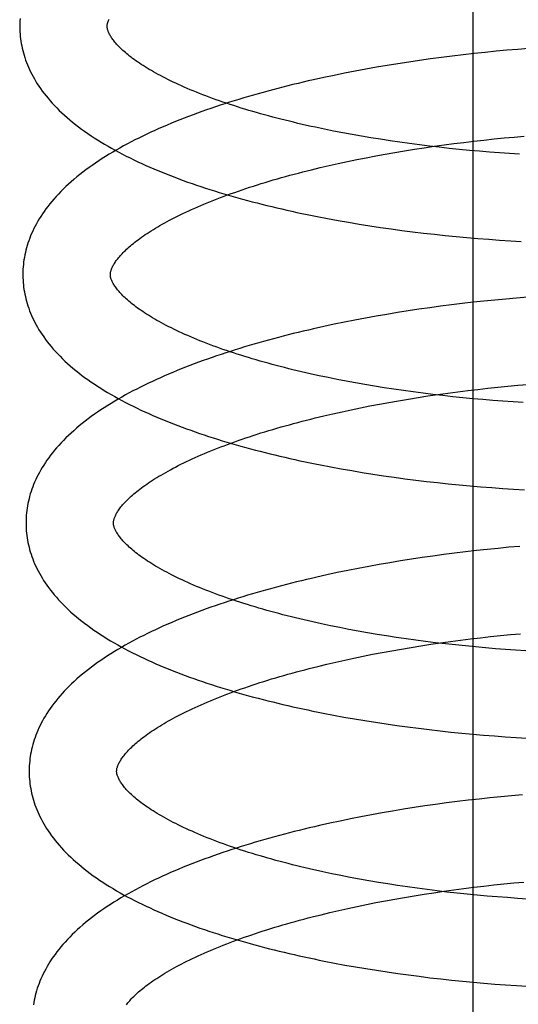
# Model space of a CAD drawing. Header units: inches. Extents: x 0 to 184, y 0 to 119.
# Tile 76 of 115: x 104.615 to 104.729, y 43.855 to 44.08. Entities that reach past the tile are written whole.
import ezdxf

# ---------------------------------------------------------------- set-up
doc = ezdxf.new("R2010")
doc.units = ezdxf.units.IN
doc.header["$LTSCALE"] = 10.121375
doc.header["$MEASUREMENT"] = 0
doc.linetypes.add('HIDDEN', pattern=[0.2, 0.1, -0.1])
doc.layers.add('DEFAULT_2', color=8, linetype='HIDDEN')

msp = doc.modelspace()

# ---------------------------------------------------------------- linework, layer by layer
at = {"layer": 'DEFAULT_2', "color": 8, "linetype": 'HIDDEN'}
for p, q in [((104.71878, 43.54861), (104.71878, 44.11111)), ((104.72153, 44.07239), (104.71903, 44.07212)), ((104.72403, 44.07263), (104.72153, 44.07239)), ((104.72652, 44.07286), (104.72403, 44.07263)), ((104.729, 44.07307), (104.72652, 44.07286)), ((104.73148, 44.07326), (104.729, 44.07307)), ((104.70409, 44.07018), (104.70161, 44.0698)), ((104.70657, 44.07055), (104.70409, 44.07018)), ((104.70905, 44.0709), (104.70657, 44.07055)), ((104.71154, 44.07123), (104.70905, 44.0709)), ((104.71404, 44.07155), (104.71154, 44.07123)), ((104.71654, 44.07184), (104.71404, 44.07155)), ((104.71903, 44.07212), (104.71654, 44.07184)), ((104.69183, 44.06809), (104.68942, 44.06762)), ((104.69426, 44.06854), (104.69183, 44.06809)), ((104.6967, 44.06898), (104.69426, 44.06854)), ((104.69915, 44.0694), (104.6967, 44.06898)), ((104.70161, 44.0698), (104.69915, 44.0694)), ((104.68464, 44.06663), (104.68227, 44.06611)), ((104.68702, 44.06713), (104.68464, 44.06663)), ((104.68942, 44.06762), (104.68702, 44.06713)), ((104.68688, 44.0544), (104.6848, 44.05482)), ((104.68898, 44.05399), (104.68688, 44.0544)), ((104.69111, 44.0536), (104.68898, 44.05399)), ((104.69325, 44.05322), (104.69111, 44.0536)), ((104.69542, 44.05285), (104.69325, 44.05322)), ((104.69761, 44.0525), (104.69542, 44.05285)), ((104.69982, 44.05216), (104.69761, 44.0525)), ((104.70204, 44.05184), (104.69982, 44.05216)), ((104.7167, 44.05181), (104.71899, 44.05208)), ((104.71899, 44.05208), (104.72128, 44.05234)), ((104.72128, 44.05234), (104.72357, 44.05258)), ((104.72357, 44.05258), (104.72586, 44.05281)), ((104.72586, 44.05281), (104.72815, 44.05302)), ((104.72815, 44.05302), (104.73043, 44.05321)), ((104.70091, 44.0495), (104.70313, 44.04988)), ((104.70428, 44.05153), (104.70204, 44.05184)), ((104.70313, 44.04988), (104.70537, 44.05023)), ((104.70653, 44.05123), (104.70428, 44.05153)), ((104.70537, 44.05023), (104.70762, 44.05058)), ((104.7088, 44.05095), (104.70653, 44.05123)), ((104.70762, 44.05058), (104.70988, 44.05091)), ((104.71107, 44.05069), (104.7088, 44.05095)), ((104.70988, 44.05091), (104.71214, 44.05123)), ((104.71335, 44.05044), (104.71107, 44.05069)), ((104.71214, 44.05123), (104.71442, 44.05153)), ((104.71564, 44.0502), (104.71335, 44.05044)), ((104.71442, 44.05153), (104.7167, 44.05181)), ((104.71793, 44.04998), (104.71564, 44.0502)), ((104.72022, 44.04978), (104.71793, 44.04998)), ((104.72252, 44.04959), (104.72022, 44.04978)), ((104.68797, 44.04698), (104.69007, 44.04743)), ((104.69007, 44.04743), (104.6922, 44.04787)), ((104.6922, 44.04787), (104.69435, 44.0483)), ((104.69435, 44.0483), (104.69652, 44.04871)), ((104.69652, 44.04871), (104.69871, 44.04911)), ((104.69871, 44.04911), (104.70091, 44.0495)), ((104.72482, 44.04941), (104.72252, 44.04959)), ((104.72711, 44.04926), (104.72482, 44.04941)), ((104.7294, 44.04911), (104.72711, 44.04926)), ((104.68182, 44.04554), (104.68385, 44.04603)), ((104.68385, 44.04603), (104.6859, 44.04651)), ((104.6859, 44.04651), (104.68797, 44.04698)), ((104.68554, 44.03438), (104.68792, 44.03394)), ((104.68792, 44.03394), (104.69032, 44.03352)), ((104.69032, 44.03352), (104.69273, 44.03312)), ((104.69273, 44.03312), (104.69516, 44.03273)), ((104.69516, 44.03273), (104.6976, 44.03236)), ((104.6976, 44.03236), (104.70005, 44.03201)), ((104.70005, 44.03201), (104.7025, 44.03168)), ((104.7025, 44.03168), (104.70497, 44.03136)), ((104.70497, 44.03136), (104.70745, 44.03106)), ((104.70745, 44.03106), (104.70993, 44.03078)), ((104.70993, 44.03078), (104.71241, 44.03052)), ((104.71241, 44.03052), (104.7149, 44.03027)), ((104.7149, 44.03027), (104.71739, 44.03004)), ((104.71739, 44.03004), (104.71988, 44.02983)), ((104.71988, 44.02983), (104.72236, 44.02963)), ((104.72236, 44.02963), (104.72485, 44.02945)), ((104.72485, 44.02945), (104.72733, 44.02929)), ((104.72733, 44.02929), (104.72981, 44.02915)), ((104.72624, 44.01598), (104.72377, 44.01574)), ((104.72872, 44.0162), (104.72624, 44.01598)), ((104.73119, 44.01639), (104.72872, 44.0162)), ((104.70888, 44.01398), (104.70641, 44.01363)), ((104.71136, 44.01432), (104.70888, 44.01398)), ((104.71384, 44.01464), (104.71136, 44.01432)), ((104.71632, 44.01494), (104.71384, 44.01464)), ((104.7188, 44.01523), (104.71632, 44.01494)), ((104.72128, 44.01549), (104.7188, 44.01523)), ((104.72377, 44.01574), (104.72128, 44.01549)), ((104.69419, 44.01161), (104.69178, 44.01115)), ((104.69662, 44.01205), (104.69419, 44.01161)), ((104.69905, 44.01247), (104.69662, 44.01205)), ((104.7015, 44.01287), (104.69905, 44.01247)), ((104.70395, 44.01326), (104.7015, 44.01287)), ((104.70641, 44.01363), (104.70395, 44.01326)), ((104.68465, 44.00968), (104.68231, 44.00916)), ((104.68701, 44.01019), (104.68465, 44.00968)), ((104.68939, 44.01068), (104.68701, 44.01019)), ((104.69178, 44.01115), (104.68939, 44.01068)), ((104.68769, 43.99759), (104.68562, 43.99801)), ((104.6898, 43.99718), (104.68769, 43.99759)), ((104.69192, 43.99679), (104.6898, 43.99718)), ((104.69407, 43.99641), (104.69192, 43.99679)), ((104.69624, 43.99605), (104.69407, 43.99641)), ((104.69843, 43.99569), (104.69624, 43.99605)), ((104.70064, 43.99536), (104.69843, 43.99569)), ((104.72214, 43.99556), (104.72443, 43.9958)), ((104.72443, 43.9958), (104.72672, 43.99603)), ((104.72672, 43.99603), (104.729, 43.99624)), ((104.729, 43.99624), (104.73129, 43.99643)), ((104.70286, 43.99503), (104.70064, 43.99536)), ((104.7051, 43.99473), (104.70286, 43.99503)), ((104.70399, 43.99311), (104.70622, 43.99346)), ((104.70735, 43.99443), (104.7051, 43.99473)), ((104.70622, 43.99346), (104.70847, 43.99381)), ((104.70961, 43.99415), (104.70735, 43.99443)), ((104.70847, 43.99381), (104.71073, 43.99414)), ((104.71188, 43.99389), (104.70961, 43.99415)), ((104.71073, 43.99414), (104.713, 43.99445)), ((104.71416, 43.99364), (104.71188, 43.99389)), ((104.713, 43.99445), (104.71528, 43.99475)), ((104.71645, 43.9934), (104.71416, 43.99364)), ((104.71528, 43.99475), (104.71756, 43.99504)), ((104.71874, 43.99318), (104.71645, 43.9934)), ((104.71756, 43.99504), (104.71985, 43.99531)), ((104.71985, 43.99531), (104.72214, 43.99556)), ((104.69305, 43.99111), (104.6952, 43.99153)), ((104.6952, 43.99153), (104.69737, 43.99195)), ((104.69737, 43.99195), (104.69956, 43.99235)), ((104.69956, 43.99235), (104.70177, 43.99273)), ((104.70177, 43.99273), (104.70399, 43.99311)), ((104.72103, 43.99298), (104.71874, 43.99318)), ((104.72333, 43.99279), (104.72103, 43.99298)), ((104.72562, 43.99262), (104.72333, 43.99279)), ((104.72792, 43.99246), (104.72562, 43.99262)), ((104.73021, 43.99231), (104.72792, 43.99246)), ((104.68267, 43.98878), (104.68469, 43.98927)), ((104.68469, 43.98927), (104.68674, 43.98975)), ((104.68674, 43.98975), (104.68882, 43.99021)), ((104.68882, 43.99021), (104.69092, 43.99067)), ((104.69092, 43.99067), (104.69305, 43.99111)), ((104.68625, 43.97759), (104.68863, 43.97715)), ((104.68863, 43.97715), (104.69103, 43.97673)), ((104.69103, 43.97673), (104.69344, 43.97633)), ((104.69344, 43.97633), (104.69586, 43.97594)), ((104.69586, 43.97594), (104.6983, 43.97557)), ((104.6983, 43.97557), (104.70075, 43.97522)), ((104.70075, 43.97522), (104.70321, 43.97489)), ((104.70321, 43.97489), (104.70568, 43.97457)), ((104.70568, 43.97457), (104.70815, 43.97427)), ((104.70815, 43.97427), (104.71063, 43.97399)), ((104.71063, 43.97399), (104.71312, 43.97373)), ((104.71312, 43.97373), (104.71561, 43.97348)), ((104.71561, 43.97348), (104.7181, 43.97325)), ((104.7181, 43.97325), (104.72058, 43.97304)), ((104.72058, 43.97304), (104.72307, 43.97284)), ((104.72307, 43.97284), (104.72556, 43.97266)), ((104.72556, 43.97266), (104.72804, 43.9725)), ((104.72804, 43.9725), (104.73052, 43.97235)), ((104.71209, 43.95753), (104.70961, 43.9572)), ((104.71457, 43.95785), (104.71209, 43.95753)), ((104.71705, 43.95815), (104.71457, 43.95785)), ((104.71953, 43.95844), (104.71705, 43.95815)), ((104.72202, 43.9587), (104.71953, 43.95844)), ((104.7245, 43.95895), (104.72202, 43.9587)), ((104.72697, 43.95919), (104.7245, 43.95895)), ((104.72945, 43.95941), (104.72697, 43.95919)), ((104.69735, 43.95526), (104.69493, 43.95482)), ((104.69978, 43.95568), (104.69735, 43.95526)), ((104.70223, 43.95608), (104.69978, 43.95568)), ((104.70468, 43.95647), (104.70223, 43.95608)), ((104.70714, 43.95684), (104.70468, 43.95647)), ((104.70961, 43.9572), (104.70714, 43.95684)), ((104.68538, 43.9529), (104.68304, 43.95237)), ((104.68774, 43.9534), (104.68538, 43.9529)), ((104.69012, 43.95389), (104.68774, 43.9534)), ((104.69252, 43.95437), (104.69012, 43.95389)), ((104.69493, 43.95482), (104.69252, 43.95437)), ((104.68829, 43.94082), (104.68622, 43.94124)), ((104.69039, 43.94042), (104.68829, 43.94082)), ((104.69252, 43.94002), (104.69039, 43.94042)), ((104.69467, 43.93964), (104.69252, 43.94002)), ((104.69684, 43.93928), (104.69467, 43.93964)), ((104.72736, 43.93923), (104.72965, 43.93944)), ((104.69903, 43.93892), (104.69684, 43.93928)), ((104.70123, 43.93858), (104.69903, 43.93892)), ((104.70346, 43.93826), (104.70123, 43.93858)), ((104.70569, 43.93795), (104.70346, 43.93826)), ((104.70794, 43.93766), (104.70569, 43.93795)), ((104.71021, 43.93738), (104.70794, 43.93766)), ((104.70911, 43.93701), (104.71137, 43.93734)), ((104.71248, 43.93711), (104.71021, 43.93738)), ((104.71137, 43.93734), (104.71364, 43.93765)), ((104.71476, 43.93686), (104.71248, 43.93711)), ((104.71364, 43.93765), (104.71592, 43.93795)), ((104.71592, 43.93795), (104.7182, 43.93824)), ((104.7182, 43.93824), (104.72049, 43.93851)), ((104.72049, 43.93851), (104.72278, 43.93876)), ((104.72278, 43.93876), (104.72507, 43.939)), ((104.72507, 43.939), (104.72736, 43.93923)), ((104.69583, 43.93473), (104.698, 43.93514)), ((104.698, 43.93514), (104.70019, 43.93554)), ((104.70019, 43.93554), (104.7024, 43.93593)), ((104.7024, 43.93593), (104.70462, 43.9363)), ((104.70462, 43.9363), (104.70686, 43.93666)), ((104.70686, 43.93666), (104.70911, 43.93701)), ((104.71704, 43.93663), (104.71476, 43.93686)), ((104.71933, 43.9364), (104.71704, 43.93663)), ((104.72163, 43.9362), (104.71933, 43.9364)), ((104.72392, 43.93601), (104.72163, 43.9362)), ((104.72622, 43.93583), (104.72392, 43.93601)), ((104.72852, 43.93568), (104.72622, 43.93583)), ((104.73081, 43.93553), (104.72852, 43.93568)), ((104.68532, 43.93246), (104.68738, 43.93294)), ((104.68738, 43.93294), (104.68945, 43.9334)), ((104.68945, 43.9334), (104.69156, 43.93386)), ((104.69156, 43.93386), (104.69368, 43.9343)), ((104.69368, 43.9343), (104.69583, 43.93473)), ((104.6833, 43.93197), (104.68532, 43.93246)), ((104.68688, 43.92082), (104.68926, 43.92038)), ((104.68926, 43.92038), (104.69165, 43.91996)), ((104.69165, 43.91996), (104.69406, 43.91955)), ((104.69406, 43.91955), (104.69649, 43.91917)), ((104.69649, 43.91917), (104.69892, 43.9188)), ((104.69892, 43.9188), (104.70137, 43.91845)), ((104.70137, 43.91845), (104.70383, 43.91811)), ((104.70383, 43.91811), (104.70629, 43.9178)), ((104.70629, 43.9178), (104.70876, 43.9175)), ((104.70876, 43.9175), (104.71124, 43.91721)), ((104.71124, 43.91721), (104.71372, 43.91695)), ((104.71372, 43.91695), (104.71621, 43.9167)), ((104.71621, 43.9167), (104.7187, 43.91647)), ((104.7187, 43.91647), (104.72118, 43.91626)), ((104.72118, 43.91626), (104.72367, 43.91606)), ((104.72367, 43.91606), (104.72615, 43.91588)), ((104.72615, 43.91588), (104.72863, 43.91572)), ((104.72863, 43.91572), (104.7311, 43.91557)), ((104.71766, 43.90135), (104.71518, 43.90104)), ((104.72014, 43.90163), (104.71766, 43.90135)), ((104.72262, 43.9019), (104.72014, 43.90163)), ((104.7251, 43.90215), (104.72262, 43.9019)), ((104.72757, 43.90239), (104.7251, 43.90215)), ((104.73005, 43.9026), (104.72757, 43.90239)), ((104.7004, 43.89887), (104.69797, 43.89845)), ((104.70285, 43.89928), (104.7004, 43.89887)), ((104.7053, 43.89966), (104.70285, 43.89928)), ((104.70776, 43.90004), (104.7053, 43.89966)), ((104.71023, 43.90039), (104.70776, 43.90004)), ((104.7127, 43.90073), (104.71023, 43.90039)), ((104.71518, 43.90104), (104.7127, 43.90073)), ((104.68838, 43.89659), (104.68602, 43.89609)), ((104.69075, 43.89708), (104.68838, 43.89659)), ((104.69314, 43.89756), (104.69075, 43.89708)), ((104.69555, 43.89801), (104.69314, 43.89756)), ((104.69797, 43.89845), (104.69555, 43.89801)), ((104.68602, 43.89609), (104.68368, 43.89556)), ((104.68857, 43.88412), (104.68649, 43.88455)), ((104.69067, 43.88371), (104.68857, 43.88412)), ((104.6928, 43.88331), (104.69067, 43.88371)), ((104.69496, 43.88293), (104.6928, 43.88331)), ((104.69713, 43.88256), (104.69496, 43.88293)), ((104.69933, 43.8822), (104.69713, 43.88256)), ((104.70154, 43.88186), (104.69933, 43.8822)), ((104.70377, 43.88153), (104.70154, 43.88186)), ((104.70601, 43.88121), (104.70377, 43.88153)), ((104.70827, 43.88092), (104.70601, 43.88121)), ((104.71054, 43.88063), (104.70827, 43.88092)), ((104.71209, 43.88054), (104.71436, 43.88086)), ((104.71436, 43.88086), (104.71664, 43.88116)), ((104.71664, 43.88116), (104.71892, 43.88145)), ((104.71892, 43.88145), (104.72121, 43.88172)), ((104.72121, 43.88172), (104.7235, 43.88197)), ((104.7235, 43.88197), (104.72579, 43.88221)), ((104.72579, 43.88221), (104.72808, 43.88244)), ((104.72808, 43.88244), (104.73037, 43.88265)), ((104.69873, 43.87835), (104.70092, 43.87875)), ((104.70092, 43.87875), (104.70312, 43.87914)), ((104.70312, 43.87914), (104.70535, 43.87951)), ((104.70535, 43.87951), (104.70758, 43.87987)), ((104.70758, 43.87987), (104.70983, 43.88021)), ((104.70983, 43.88021), (104.71209, 43.88054)), ((104.71282, 43.88036), (104.71054, 43.88063)), ((104.71511, 43.88011), (104.71282, 43.88036)), ((104.71741, 43.87987), (104.71511, 43.88011)), ((104.71971, 43.87965), (104.71741, 43.87987)), ((104.72201, 43.87944), (104.71971, 43.87965)), ((104.72432, 43.87924), (104.72201, 43.87944)), ((104.72663, 43.87907), (104.72432, 43.87924)), ((104.72893, 43.8789), (104.72663, 43.87907)), ((104.73123, 43.87876), (104.72893, 43.8789)), ((104.6881, 43.87615), (104.69018, 43.87661)), ((104.69018, 43.87661), (104.69228, 43.87707)), ((104.69228, 43.87707), (104.69441, 43.87751)), ((104.69441, 43.87751), (104.69656, 43.87793)), ((104.69656, 43.87793), (104.69873, 43.87835)), ((104.68402, 43.87518), (104.68605, 43.87567)), ((104.68605, 43.87567), (104.6881, 43.87615)), ((104.68713, 43.86411), (104.6895, 43.86367)), ((104.6895, 43.86367), (104.69188, 43.86325)), ((104.69188, 43.86325), (104.69428, 43.86284)), ((104.69428, 43.86284), (104.69669, 43.86246)), ((104.69669, 43.86246), (104.69911, 43.86209)), ((104.69911, 43.86209), (104.70155, 43.86173)), ((104.70155, 43.86173), (104.70399, 43.8614)), ((104.70399, 43.8614), (104.70645, 43.86108)), ((104.70645, 43.86108), (104.70891, 43.86077)), ((104.70891, 43.86077), (104.71138, 43.86049)), ((104.71138, 43.86049), (104.71385, 43.86022)), ((104.71385, 43.86022), (104.71633, 43.85997)), ((104.71633, 43.85997), (104.7188, 43.85973)), ((104.7188, 43.85973), (104.72128, 43.85952)), ((104.72128, 43.85952), (104.72376, 43.85932)), ((104.72376, 43.85932), (104.72623, 43.85913)), ((104.72623, 43.85913), (104.7287, 43.85897)), ((104.7287, 43.85897), (104.73117, 43.85882))]:
    msp.add_line(p, q, dxfattribs=at)
for points in [[(104.61521, 44.08012), (104.61517, 44.07958), (104.61515, 44.07905), (104.61514, 44.07851), (104.61514, 44.07807)], [(104.63514, 44.07832), (104.63514, 44.07843), (104.63515, 44.07854), (104.63516, 44.07866), (104.63517, 44.07879), (104.6352, 44.07891), (104.63522, 44.07904), (104.63526, 44.07918), (104.6353, 44.07933), (104.63535, 44.07948), (104.63541, 44.07964), (104.63548, 44.07981), (104.63556, 44.07998)], [(104.61514, 44.07807), (104.61515, 44.07761), (104.61518, 44.07708), (104.61521, 44.07654), (104.61526, 44.07601), (104.61532, 44.07547), (104.6154, 44.07494), (104.61549, 44.0744), (104.61559, 44.07387), (104.61571, 44.07333), (104.61583, 44.07279), (104.61598, 44.07226), (104.61613, 44.07172), (104.6163, 44.07118), (104.61649, 44.07064), (104.61668, 44.0701), (104.6169, 44.06956), (104.61713, 44.06902), (104.61737, 44.06848), (104.61763, 44.06794), (104.6179, 44.06739), (104.6182, 44.06684), (104.6185, 44.0663), (104.61883, 44.06575), (104.61917, 44.0652), (104.61954, 44.06465), (104.61992, 44.0641), (104.62031, 44.06354), (104.62073, 44.06299), (104.62117, 44.06244), (104.62162, 44.06188), (104.6221, 44.06133), (104.62259, 44.06078), (104.62311, 44.06022), (104.62364, 44.05967), (104.6242, 44.05912), (104.62477, 44.05858), (104.62536, 44.05803), (104.62597, 44.05749), (104.6266, 44.05695), (104.62724, 44.05642), (104.6279, 44.05589), (104.62858, 44.05537), (104.62927, 44.05485), (104.62998, 44.05434), (104.6307, 44.05383), (104.63144, 44.05333), (104.63219, 44.05284), (104.63295, 44.05235), (104.63373, 44.05187), (104.63452, 44.05139), (104.63533, 44.05092), (104.63614, 44.05046), (104.63696, 44.05), (104.6378, 44.04955), (104.63865, 44.0491), (104.63951, 44.04866), (104.64037, 44.04823), (104.64125, 44.0478), (104.64214, 44.04738), (104.64304, 44.04696), (104.64395, 44.04655), (104.64487, 44.04614), (104.64579, 44.04574), (104.64673, 44.04535), (104.64768, 44.04496), (104.64863, 44.04458), (104.64959, 44.0442), (104.65057, 44.04383), (104.65155, 44.04346), (104.65254, 44.0431), (104.65353, 44.04274), (104.65454, 44.04238), (104.65555, 44.04204), (104.65657, 44.04169), (104.6576, 44.04135), (104.65864, 44.04102), (104.65969, 44.04069), (104.66074, 44.04037), (104.6618, 44.04005), (104.66287, 44.03973), (104.66394, 44.03942), (104.66502, 44.03912), (104.66611, 44.03882), (104.6672, 44.03852), (104.66831, 44.03823), (104.66942, 44.03794), (104.67053, 44.03766), (104.67165, 44.03738), (104.67278, 44.0371), (104.67391, 44.03683), (104.67505, 44.03657), (104.67619, 44.03631), (104.67734, 44.03605), (104.6785, 44.0358), (104.67966, 44.03555), (104.68083, 44.03531), (104.682, 44.03507), (104.68317, 44.03483), (104.68554, 44.03438)], [(104.6848, 44.05482), (104.68275, 44.05525), (104.68174, 44.05547), (104.68073, 44.0557), (104.67973, 44.05592), (104.67874, 44.05615), (104.67776, 44.05639), (104.67678, 44.05662), (104.67582, 44.05686), (104.67486, 44.0571), (104.67391, 44.05735), (104.67297, 44.05759), (104.67203, 44.05784), (104.67111, 44.0581), (104.6702, 44.05835), (104.66929, 44.05861), (104.6684, 44.05887), (104.66751, 44.05913), (104.66664, 44.05939), (104.66577, 44.05966), (104.66492, 44.05993), (104.66408, 44.0602), (104.66324, 44.06047), (104.66242, 44.06074), (104.66161, 44.06102), (104.66081, 44.06129), (104.66002, 44.06157), (104.65924, 44.06185), (104.65847, 44.06214), (104.65772, 44.06242), (104.65698, 44.0627), (104.65625, 44.06299), (104.65553, 44.06328), (104.65482, 44.06356), (104.65413, 44.06385), (104.65344, 44.06414), (104.65277, 44.06443), (104.65212, 44.06472), (104.65147, 44.06501), (104.65084, 44.06531), (104.65022, 44.0656), (104.64962, 44.06589), (104.64902, 44.06618), (104.64844, 44.06647), (104.64787, 44.06677), (104.64732, 44.06706), (104.64678, 44.06735), (104.64625, 44.06764), (104.64574, 44.06793), (104.64524, 44.06821), (104.64475, 44.0685), (104.64428, 44.06879), (104.64382, 44.06907), (104.64337, 44.06935), (104.64293, 44.06963), (104.64251, 44.06991), (104.6421, 44.07019), (104.64171, 44.07047), (104.64133, 44.07074), (104.64096, 44.07101), (104.6406, 44.07128), (104.64026, 44.07155), (104.63993, 44.07181), (104.63961, 44.07207), (104.63931, 44.07233), (104.63901, 44.07258), (104.63874, 44.07284), (104.63847, 44.07308), (104.63821, 44.07333), (104.63797, 44.07357), (104.63773, 44.07381), (104.63751, 44.07404), (104.6373, 44.07427), (104.63711, 44.07449), (104.63692, 44.07471), (104.63674, 44.07493), (104.63658, 44.07514), (104.63642, 44.07534), (104.63628, 44.07555), (104.63614, 44.07574), (104.63602, 44.07594), (104.6359, 44.07613), (104.63579, 44.07632), (104.63569, 44.0765), (104.6356, 44.07668), (104.63552, 44.07685), (104.63544, 44.07701), (104.63538, 44.07717), (104.63533, 44.07732), (104.63528, 44.07747), (104.63524, 44.07761), (104.63521, 44.07774), (104.63518, 44.07786), (104.63517, 44.07798), (104.63515, 44.0781), (104.63514, 44.07822), (104.63514, 44.07832)], [(104.68227, 44.06611), (104.6811, 44.06584), (104.67993, 44.06557), (104.67877, 44.06529), (104.67761, 44.06501), (104.67646, 44.06473), (104.67531, 44.06444), (104.67417, 44.06414), (104.67303, 44.06385), (104.6719, 44.06354), (104.67078, 44.06324), (104.66966, 44.06293), (104.66855, 44.06261), (104.66745, 44.06229), (104.66635, 44.06197), (104.66526, 44.06164), (104.66417, 44.0613), (104.6631, 44.06097), (104.66203, 44.06063), (104.66097, 44.06028), (104.65991, 44.05993), (104.65887, 44.05957), (104.65783, 44.05921), (104.6568, 44.05885), (104.65578, 44.05848), (104.65476, 44.0581), (104.65376, 44.05773), (104.65276, 44.05734), (104.65177, 44.05695), (104.65079, 44.05656), (104.64982, 44.05616), (104.64886, 44.05576), (104.6479, 44.05535), (104.64696, 44.05494), (104.64602, 44.05452), (104.6451, 44.0541), (104.64418, 44.05367), (104.64327, 44.05323), (104.64238, 44.05279), (104.64149, 44.05235), (104.64061, 44.0519), (104.63975, 44.05144), (104.63889, 44.05098), (104.63805, 44.05051), (104.63722, 44.05004), (104.6364, 44.04956), (104.63559, 44.04907), (104.63479, 44.04858), (104.634, 44.04808), (104.63323, 44.04758), (104.63247, 44.04707), (104.63172, 44.04655), (104.63099, 44.04603), (104.63027, 44.0455), (104.62957, 44.04497), (104.62888, 44.04443), (104.62821, 44.04389), (104.62755, 44.04335), (104.62692, 44.04279), (104.6263, 44.04224), (104.62569, 44.04168), (104.62511, 44.04112), (104.62454, 44.04056), (104.624, 44.03999), (104.62347, 44.03942), (104.62296, 44.03885), (104.62248, 44.03828), (104.62201, 44.03771), (104.62156, 44.03715), (104.62113, 44.03658), (104.62072, 44.03601), (104.62033, 44.03544), (104.61996, 44.03488), (104.61961, 44.03432), (104.61928, 44.03375), (104.61896, 44.03319), (104.61866, 44.03263), (104.61838, 44.03208), (104.61812, 44.03152), (104.61787, 44.03097), (104.61764, 44.03042), (104.61742, 44.02987), (104.61722, 44.02932), (104.61703, 44.02877), (104.61686, 44.02822), (104.6167, 44.02768), (104.61656, 44.02713), (104.61643, 44.02659), (104.61631, 44.02605), (104.61621, 44.0255), (104.61612, 44.02496), (104.61604, 44.02442), (104.61598, 44.02388), (104.61593, 44.02334), (104.61589, 44.0228), (104.61587, 44.02226), (104.61586, 44.02172), (104.61586, 44.02128)], [(104.63586, 44.02153), (104.63586, 44.02163), (104.63587, 44.02175), (104.63588, 44.02187), (104.63589, 44.02199), (104.63591, 44.02211), (104.63594, 44.02224), (104.63598, 44.02238), (104.63602, 44.02253), (104.63607, 44.02268), (104.63613, 44.02284), (104.6362, 44.02301), (104.63628, 44.02318), (104.63636, 44.02336), (104.63646, 44.02355), (104.63656, 44.02373), (104.63667, 44.02393), (104.6368, 44.02413), (104.63693, 44.02433), (104.63707, 44.02453), (104.63722, 44.02475), (104.63738, 44.02496), (104.63755, 44.02518), (104.63773, 44.0254), (104.63792, 44.02563), (104.63812, 44.02587), (104.63834, 44.0261), (104.63856, 44.02635), (104.6388, 44.02659), (104.63905, 44.02684), (104.63931, 44.0271), (104.63958, 44.02736), (104.63987, 44.02762), (104.64017, 44.02788), (104.64048, 44.02815), (104.6408, 44.02842), (104.64113, 44.0287), (104.64148, 44.02897), (104.64184, 44.02926), (104.64222, 44.02954), (104.64261, 44.02983), (104.64301, 44.03011), (104.64342, 44.0304), (104.64385, 44.0307), (104.64429, 44.03099), (104.64474, 44.03129), (104.64521, 44.03158), (104.64569, 44.03188), (104.64618, 44.03218), (104.64668, 44.03248), (104.6472, 44.03279), (104.64773, 44.03309), (104.64828, 44.0334), (104.64884, 44.0337), (104.64941, 44.03401), (104.65, 44.03432), (104.6506, 44.03462), (104.65121, 44.03493), (104.65183, 44.03524), (104.65247, 44.03554), (104.65312, 44.03585), (104.65378, 44.03616), (104.65445, 44.03647), (104.65514, 44.03677), (104.65584, 44.03708), (104.65655, 44.03738), (104.65727, 44.03769), (104.658, 44.03799), (104.65875, 44.03829), (104.65951, 44.03859), (104.66028, 44.03889), (104.66106, 44.03919), (104.66185, 44.03949), (104.66266, 44.03979), (104.66347, 44.04008), (104.6643, 44.04037), (104.66513, 44.04066), (104.66598, 44.04095), (104.66684, 44.04124), (104.66771, 44.04153), (104.66858, 44.04181), (104.66947, 44.04209), (104.67037, 44.04237), (104.67127, 44.04265), (104.67219, 44.04293), (104.67311, 44.0432), (104.67405, 44.04347), (104.67499, 44.04374), (104.67594, 44.044), (104.6769, 44.04427), (104.67787, 44.04453), (104.67885, 44.04478), (104.67983, 44.04504), (104.68082, 44.04529), (104.68182, 44.04554)], [(104.61586, 44.02128), (104.61587, 44.02082), (104.6159, 44.02029), (104.61593, 44.01975), (104.61598, 44.01922), (104.61604, 44.01868), (104.61612, 44.01815), (104.61621, 44.01761), (104.61631, 44.01708), (104.61643, 44.01654), (104.61655, 44.016), (104.6167, 44.01547), (104.61685, 44.01493), (104.61702, 44.01439), (104.61721, 44.01385), (104.6174, 44.01331), (104.61762, 44.01277), (104.61785, 44.01223), (104.61809, 44.01169), (104.61835, 44.01114), (104.61862, 44.0106), (104.61892, 44.01005), (104.61923, 44.00951), (104.61955, 44.00896), (104.6199, 44.00841), (104.62026, 44.00786), (104.62064, 44.0073), (104.62104, 44.00675), (104.62145, 44.0062), (104.62189, 44.00564), (104.62235, 44.00509), (104.62282, 44.00454), (104.62332, 44.00398), (104.62383, 44.00343), (104.62436, 44.00288), (104.62492, 44.00233), (104.62549, 44.00179), (104.62608, 44.00124), (104.62669, 44.0007), (104.62731, 44.00017), (104.62796, 43.99963), (104.62862, 43.9991), (104.6293, 43.99858), (104.62999, 43.99806), (104.6307, 43.99755), (104.63142, 43.99705), (104.63215, 43.99655), (104.6329, 43.99605), (104.63367, 43.99556), (104.63444, 43.99508), (104.63523, 43.9946), (104.63604, 43.99413), (104.63685, 43.99367), (104.63767, 43.99321), (104.63851, 43.99276), (104.63936, 43.99232), (104.64021, 43.99188), (104.64108, 43.99144), (104.64196, 43.99101), (104.64285, 43.99059), (104.64375, 43.99017), (104.64466, 43.98976), (104.64557, 43.98936), (104.6465, 43.98896), (104.64744, 43.98856), (104.64838, 43.98818), (104.64934, 43.98779), (104.6503, 43.98741), (104.65127, 43.98704), (104.65225, 43.98667), (104.65324, 43.98631), (104.65424, 43.98595), (104.65525, 43.9856), (104.65626, 43.98525), (104.65728, 43.98491), (104.65831, 43.98457), (104.65935, 43.98423), (104.66039, 43.9839), (104.66145, 43.98358), (104.66251, 43.98326), (104.66357, 43.98295), (104.66465, 43.98263), (104.66573, 43.98233), (104.66682, 43.98203), (104.66791, 43.98173), (104.66901, 43.98144), (104.67012, 43.98115), (104.67124, 43.98087), (104.67236, 43.98059), (104.67349, 43.98031), (104.67462, 43.98004), (104.67576, 43.97978), (104.6769, 43.97952), (104.67805, 43.97926), (104.67921, 43.97901), (104.68037, 43.97876), (104.68153, 43.97852), (104.68271, 43.97828), (104.68388, 43.97805), (104.68625, 43.97759)], [(104.68562, 43.99801), (104.68357, 43.99844), (104.68255, 43.99866), (104.68155, 43.99889), (104.68055, 43.99911), (104.67956, 43.99934), (104.67857, 43.99957), (104.6776, 43.99981), (104.67663, 44.00005), (104.67567, 44.00029), (104.67472, 44.00053), (104.67378, 44.00078), (104.67285, 44.00103), (104.67192, 44.00128), (104.67101, 44.00153), (104.6701, 44.00179), (104.66921, 44.00205), (104.66832, 44.00231), (104.66745, 44.00257), (104.66658, 44.00284), (104.66573, 44.00311), (104.66488, 44.00338), (104.66405, 44.00365), (104.66323, 44.00392), (104.66241, 44.0042), (104.66161, 44.00447), (104.66082, 44.00475), (104.66004, 44.00503), (104.65927, 44.00531), (104.65852, 44.0056), (104.65778, 44.00588), (104.65704, 44.00617), (104.65633, 44.00645), (104.65562, 44.00674), (104.65492, 44.00703), (104.65424, 44.00732), (104.65357, 44.00761), (104.65291, 44.0079), (104.65227, 44.00819), (104.65163, 44.00848), (104.65101, 44.00877), (104.6504, 44.00906), (104.64981, 44.00936), (104.64923, 44.00965), (104.64866, 44.00994), (104.6481, 44.01023), (104.64756, 44.01052), (104.64703, 44.01081), (104.64652, 44.0111), (104.64601, 44.01139), (104.64553, 44.01168), (104.64505, 44.01196), (104.64459, 44.01225), (104.64414, 44.01253), (104.6437, 44.01281), (104.64328, 44.01309), (104.64287, 44.01337), (104.64248, 44.01364), (104.64209, 44.01392), (104.64172, 44.01419), (104.64136, 44.01446), (104.64102, 44.01473), (104.64069, 44.01499), (104.64037, 44.01525), (104.64007, 44.01551), (104.63977, 44.01576), (104.63949, 44.01601), (104.63922, 44.01626), (104.63897, 44.0165), (104.63872, 44.01674), (104.63849, 44.01698), (104.63826, 44.01721), (104.63805, 44.01744), (104.63785, 44.01767), (104.63767, 44.01789), (104.63749, 44.01811), (104.63732, 44.01832), (104.63716, 44.01853), (104.63702, 44.01873), (104.63688, 44.01893), (104.63675, 44.01912), (104.63664, 44.01931), (104.63653, 44.01949), (104.63643, 44.01968), (104.63634, 44.01985), (104.63625, 44.02002), (104.63618, 44.02019), (104.63611, 44.02035), (104.63606, 44.0205), (104.63601, 44.02065), (104.63597, 44.02079), (104.63593, 44.02093), (104.63591, 44.02106), (104.63589, 44.02118), (104.63587, 44.0213), (104.63586, 44.02142), (104.63586, 44.02153)], [(104.68231, 44.00916), (104.68114, 44.00889), (104.67998, 44.00862), (104.67883, 44.00834), (104.67768, 44.00806), (104.67654, 44.00777), (104.6754, 44.00748), (104.67427, 44.00719), (104.67314, 44.00689), (104.67202, 44.00659), (104.67091, 44.00628), (104.6698, 44.00597), (104.6687, 44.00565), (104.6676, 44.00533), (104.66652, 44.00501), (104.66544, 44.00468), (104.66436, 44.00435), (104.6633, 44.00401), (104.66224, 44.00367), (104.66119, 44.00332), (104.66014, 44.00297), (104.65911, 44.00262), (104.65808, 44.00226), (104.65706, 44.00189), (104.65605, 44.00152), (104.65504, 44.00115), (104.65405, 44.00077), (104.65306, 44.00039), (104.65208, 44), (104.65111, 43.9996), (104.65014, 43.99921), (104.64919, 43.9988), (104.64825, 43.9984), (104.64731, 43.99798), (104.64638, 43.99756), (104.64547, 43.99714), (104.64456, 43.99671), (104.64366, 43.99628), (104.64277, 43.99584), (104.6419, 43.9954), (104.64103, 43.99495), (104.64017, 43.99449), (104.63933, 43.99403), (104.63849, 43.99356), (104.63767, 43.99309), (104.63685, 43.99261), (104.63605, 43.99212), (104.63526, 43.99163), (104.63448, 43.99113), (104.63371, 43.99063), (104.63296, 43.99012), (104.63222, 43.98961), (104.6315, 43.98909), (104.63079, 43.98856), (104.63009, 43.98803), (104.62942, 43.9875), (104.62875, 43.98696), (104.62811, 43.98641), (104.62748, 43.98586), (104.62687, 43.98531), (104.62627, 43.98476), (104.6257, 43.9842), (104.62514, 43.98364), (104.6246, 43.98308), (104.62408, 43.98251), (104.62358, 43.98195), (104.6231, 43.98138), (104.62264, 43.98082), (104.6222, 43.98025), (104.62178, 43.97969), (104.62138, 43.97913), (104.621, 43.97856), (104.62063, 43.978), (104.62028, 43.97744), (104.61995, 43.97689), (104.61964, 43.97633), (104.61935, 43.97578), (104.61907, 43.97522), (104.61881, 43.97467), (104.61856, 43.97412), (104.61833, 43.97357), (104.61812, 43.97302), (104.61792, 43.97248), (104.61774, 43.97193), (104.61756, 43.97139), (104.61741, 43.97085), (104.61727, 43.97031), (104.61714, 43.96977), (104.61702, 43.96923), (104.61692, 43.96869), (104.61683, 43.96815), (104.61676, 43.96761), (104.6167, 43.96707), (104.61665, 43.96654), (104.61661, 43.966), (104.61659, 43.96547), (104.61658, 43.96493), (104.61658, 43.96448)], [(104.63658, 43.96474), (104.63658, 43.96484), (104.63659, 43.96496), (104.6366, 43.96508), (104.63661, 43.9652), (104.63664, 43.96533), (104.63667, 43.96547), (104.6367, 43.96561), (104.63675, 43.96576), (104.6368, 43.96591), (104.63686, 43.96608), (104.63693, 43.96625), (104.63701, 43.96642), (104.6371, 43.9666), (104.63719, 43.96679), (104.6373, 43.96698), (104.63741, 43.96717), (104.63753, 43.96737), (104.63767, 43.96757), (104.63781, 43.96777), (104.63796, 43.96798), (104.63812, 43.9682), (104.63829, 43.96842), (104.63847, 43.96865), (104.63867, 43.96888), (104.63887, 43.96911), (104.63908, 43.96935), (104.63931, 43.96959), (104.63955, 43.96983), (104.6398, 43.97009), (104.64006, 43.97034), (104.64034, 43.9706), (104.64063, 43.97086), (104.64093, 43.97113), (104.64124, 43.9714), (104.64156, 43.97167), (104.6419, 43.97194), (104.64225, 43.97222), (104.64261, 43.9725), (104.64299, 43.97278), (104.64337, 43.97307), (104.64378, 43.97336), (104.64419, 43.97365), (104.64462, 43.97394), (104.64506, 43.97424), (104.64552, 43.97453), (104.64599, 43.97483), (104.64647, 43.97513), (104.64696, 43.97543), (104.64747, 43.97573), (104.64799, 43.97603), (104.64852, 43.97634), (104.64907, 43.97664), (104.64963, 43.97695), (104.65021, 43.97726), (104.65079, 43.97756), (104.65139, 43.97787), (104.65201, 43.97818), (104.65263, 43.97848), (104.65327, 43.97879), (104.65392, 43.9791), (104.65458, 43.97941), (104.65526, 43.97971), (104.65595, 43.98002), (104.65665, 43.98032), (104.65736, 43.98063), (104.65808, 43.98093), (104.65882, 43.98123), (104.65956, 43.98154), (104.66032, 43.98184), (104.6611, 43.98214), (104.66188, 43.98244), (104.66267, 43.98273), (104.66348, 43.98303), (104.66429, 43.98333), (104.66512, 43.98362), (104.66596, 43.98391), (104.66681, 43.9842), (104.66767, 43.98449), (104.66853, 43.98477), (104.66941, 43.98506), (104.6703, 43.98534), (104.6712, 43.98562), (104.67211, 43.98589), (104.67302, 43.98617), (104.67395, 43.98644), (104.67488, 43.98671), (104.67583, 43.98698), (104.67678, 43.98724), (104.67774, 43.98751), (104.67871, 43.98777), (104.67969, 43.98802), (104.68067, 43.98828), (104.68167, 43.98853), (104.68267, 43.98878)], [(104.61658, 43.96448), (104.61659, 43.96403), (104.61662, 43.9635), (104.61665, 43.96296), (104.6167, 43.96243), (104.61676, 43.96189), (104.61684, 43.96136), (104.61693, 43.96082), (104.61703, 43.96029), (104.61714, 43.95975), (104.61727, 43.95922), (104.61741, 43.95868), (104.61757, 43.95814), (104.61774, 43.9576), (104.61792, 43.95707), (104.61812, 43.95653), (104.61833, 43.95599), (104.61856, 43.95545), (104.61881, 43.9549), (104.61906, 43.95436), (104.61934, 43.95382), (104.61963, 43.95327), (104.61994, 43.95273), (104.62026, 43.95218), (104.62061, 43.95163), (104.62097, 43.95108), (104.62135, 43.95053), (104.62175, 43.94997), (104.62216, 43.94942), (104.6226, 43.94887), (104.62305, 43.94831), (104.62353, 43.94776), (104.62402, 43.94721), (104.62454, 43.94666), (104.62507, 43.94611), (104.62562, 43.94556), (104.62619, 43.94501), (104.62678, 43.94447), (104.62739, 43.94393), (104.62802, 43.94339), (104.62866, 43.94286), (104.62932, 43.94233), (104.62999, 43.94181), (104.63069, 43.94129), (104.63139, 43.94078), (104.63211, 43.94027), (104.63285, 43.93977), (104.6336, 43.93928), (104.63436, 43.93879), (104.63514, 43.9383), (104.63593, 43.93783), (104.63673, 43.93736), (104.63754, 43.93689), (104.63837, 43.93644), (104.6392, 43.93598), (104.64005, 43.93554), (104.64091, 43.9351), (104.64177, 43.93467), (104.64265, 43.93424), (104.64354, 43.93382), (104.64443, 43.9334), (104.64534, 43.93299), (104.64626, 43.93258), (104.64718, 43.93218), (104.64812, 43.93179), (104.64906, 43.9314), (104.65002, 43.93102), (104.65098, 43.93064), (104.65195, 43.93027), (104.65293, 43.9299), (104.65392, 43.92953), (104.65491, 43.92918), (104.65592, 43.92882), (104.65693, 43.92847), (104.65795, 43.92813), (104.65898, 43.92779), (104.66002, 43.92746), (104.66106, 43.92713), (104.66211, 43.92681), (104.66317, 43.92649), (104.66423, 43.92617), (104.66531, 43.92586), (104.66639, 43.92556), (104.66747, 43.92525), (104.66857, 43.92496), (104.66967, 43.92466), (104.67078, 43.92438), (104.67189, 43.92409), (104.67301, 43.92382), (104.67413, 43.92354), (104.67527, 43.92327), (104.6764, 43.92301), (104.67755, 43.92274), (104.6787, 43.92249), (104.67985, 43.92224), (104.68101, 43.92199), (104.68217, 43.92174), (104.68334, 43.92151), (104.68452, 43.92127), (104.68688, 43.92082)], [(104.68622, 43.94124), (104.68417, 43.94168), (104.68316, 43.9419), (104.68215, 43.94212), (104.68115, 43.94235), (104.68016, 43.94258), (104.67918, 43.94281), (104.6782, 43.94305), (104.67724, 43.94328), (104.67628, 43.94353), (104.67533, 43.94377), (104.67439, 43.94402), (104.67346, 43.94427), (104.67253, 43.94452), (104.67162, 43.94477), (104.67072, 43.94503), (104.66982, 43.94529), (104.66894, 43.94555), (104.66806, 43.94581), (104.6672, 43.94608), (104.66634, 43.94635), (104.6655, 43.94662), (104.66467, 43.94689), (104.66385, 43.94716), (104.66303, 43.94744), (104.66223, 43.94772), (104.66144, 43.948), (104.66067, 43.94828), (104.6599, 43.94856), (104.65915, 43.94884), (104.6584, 43.94913), (104.65767, 43.94941), (104.65696, 43.9497), (104.65625, 43.94999), (104.65556, 43.95027), (104.65488, 43.95056), (104.65421, 43.95085), (104.65355, 43.95114), (104.6529, 43.95144), (104.65227, 43.95173), (104.65165, 43.95202), (104.65105, 43.95231), (104.65045, 43.9526), (104.64987, 43.9529), (104.64931, 43.95319), (104.64875, 43.95348), (104.64821, 43.95377), (104.64769, 43.95406), (104.64717, 43.95435), (104.64667, 43.95463), (104.64619, 43.95492), (104.64571, 43.95521), (104.64525, 43.95549), (104.6448, 43.95577), (104.64437, 43.95605), (104.64395, 43.95633), (104.64354, 43.95661), (104.64314, 43.95689), (104.64276, 43.95716), (104.64239, 43.95743), (104.64204, 43.9577), (104.6417, 43.95797), (104.64137, 43.95823), (104.64105, 43.95849), (104.64074, 43.95875), (104.64045, 43.959), (104.64017, 43.95926), (104.63991, 43.9595), (104.63965, 43.95975), (104.63941, 43.95999), (104.63917, 43.96022), (104.63895, 43.96046), (104.63874, 43.96069), (104.63855, 43.96091), (104.63836, 43.96113), (104.63818, 43.96134), (104.63802, 43.96156), (104.63786, 43.96176), (104.63772, 43.96196), (104.63758, 43.96216), (104.63746, 43.96236), (104.63734, 43.96255), (104.63723, 43.96274), (104.63713, 43.96292), (104.63704, 43.9631), (104.63696, 43.96327), (104.63688, 43.96343), (104.63682, 43.96359), (104.63677, 43.96374), (104.63672, 43.96389), (104.63668, 43.96402), (104.63665, 43.96416), (104.63662, 43.96428), (104.63661, 43.9644), (104.63659, 43.96452), (104.63658, 43.96463), (104.63658, 43.96474)], [(104.68304, 43.95237), (104.68187, 43.9521), (104.68071, 43.95183), (104.67956, 43.95155), (104.67841, 43.95127), (104.67727, 43.95099), (104.67613, 43.9507), (104.675, 43.9504), (104.67387, 43.9501), (104.67275, 43.9498), (104.67164, 43.94949), (104.67053, 43.94918), (104.66943, 43.94887), (104.66834, 43.94855), (104.66725, 43.94822), (104.66617, 43.94789), (104.6651, 43.94756), (104.66403, 43.94722), (104.66297, 43.94688), (104.66192, 43.94653), (104.66088, 43.94618), (104.65984, 43.94583), (104.65881, 43.94547), (104.65779, 43.9451), (104.65678, 43.94473), (104.65577, 43.94436), (104.65478, 43.94398), (104.65379, 43.9436), (104.65281, 43.94321), (104.65184, 43.94282), (104.65088, 43.94242), (104.64992, 43.94202), (104.64898, 43.94161), (104.64804, 43.9412), (104.64712, 43.94078), (104.6462, 43.94036), (104.64529, 43.93993), (104.64439, 43.93949), (104.64351, 43.93905), (104.64263, 43.93861), (104.64176, 43.93816), (104.6409, 43.9377), (104.64006, 43.93724), (104.63922, 43.93678), (104.6384, 43.9363), (104.63758, 43.93582), (104.63678, 43.93534), (104.63599, 43.93485), (104.63522, 43.93435), (104.63445, 43.93385), (104.6337, 43.93334), (104.63296, 43.93283), (104.63224, 43.93231), (104.63153, 43.93178), (104.63083, 43.93125), (104.63015, 43.93072), (104.62949, 43.93018), (104.62884, 43.92963), (104.62821, 43.92908), (104.6276, 43.92853), (104.627, 43.92798), (104.62643, 43.92742), (104.62587, 43.92686), (104.62533, 43.92629), (104.62481, 43.92573), (104.62431, 43.92516), (104.62383, 43.9246), (104.62337, 43.92403), (104.62293, 43.92347), (104.6225, 43.9229), (104.6221, 43.92234), (104.62172, 43.92177), (104.62135, 43.92121), (104.621, 43.92065), (104.62067, 43.92009), (104.62036, 43.91954), (104.62007, 43.91898), (104.61979, 43.91843), (104.61953, 43.91788), (104.61928, 43.91733), (104.61905, 43.91678), (104.61884, 43.91623), (104.61864, 43.91569), (104.61846, 43.91514), (104.61828, 43.9146), (104.61813, 43.91406), (104.61799, 43.91352), (104.61786, 43.91298), (104.61774, 43.91244), (104.61764, 43.9119), (104.61755, 43.91136), (104.61748, 43.91082), (104.61742, 43.91028), (104.61737, 43.90975), (104.61733, 43.90921), (104.61731, 43.90867), (104.6173, 43.90814), (104.6173, 43.90769)], [(104.6373, 43.90795), (104.6373, 43.90805), (104.63731, 43.90817), (104.63732, 43.90828), (104.63733, 43.90841), (104.63736, 43.90853), (104.63738, 43.90866), (104.63742, 43.9088), (104.63746, 43.90895), (104.63751, 43.9091), (104.63757, 43.90926), (104.63764, 43.90943), (104.63772, 43.9096), (104.6378, 43.90978), (104.6379, 43.90996), (104.638, 43.91015), (104.63811, 43.91035), (104.63824, 43.91055), (104.63837, 43.91075), (104.63851, 43.91095), (104.63866, 43.91116), (104.63882, 43.91138), (104.63899, 43.9116), (104.63917, 43.91182), (104.63936, 43.91205), (104.63956, 43.91229), (104.63978, 43.91253), (104.64, 43.91277), (104.64024, 43.91301), (104.64049, 43.91327), (104.64075, 43.91352), (104.64103, 43.91378), (104.64131, 43.91404), (104.64161, 43.9143), (104.64192, 43.91457), (104.64224, 43.91484), (104.64258, 43.91512), (104.64293, 43.9154), (104.64329, 43.91568), (104.64366, 43.91596), (104.64405, 43.91625), (104.64445, 43.91654), (104.64487, 43.91683), (104.6453, 43.91712), (104.64574, 43.91741), (104.64619, 43.91771), (104.64666, 43.91801), (104.64714, 43.91831), (104.64763, 43.91861), (104.64813, 43.91891), (104.64865, 43.91921), (104.64919, 43.91951), (104.64973, 43.91982), (104.65029, 43.92013), (104.65087, 43.92043), (104.65145, 43.92074), (104.65205, 43.92105), (104.65266, 43.92135), (104.65329, 43.92166), (104.65392, 43.92197), (104.65457, 43.92228), (104.65524, 43.92258), (104.65591, 43.92289), (104.6566, 43.9232), (104.6573, 43.9235), (104.65801, 43.92381), (104.65873, 43.92411), (104.65946, 43.92441), (104.66021, 43.92472), (104.66097, 43.92502), (104.66174, 43.92532), (104.66252, 43.92562), (104.66332, 43.92592), (104.66412, 43.92621), (104.66494, 43.92651), (104.66576, 43.9268), (104.6666, 43.92709), (104.66745, 43.92738), (104.66831, 43.92767), (104.66917, 43.92795), (104.67005, 43.92824), (104.67094, 43.92852), (104.67184, 43.9288), (104.67274, 43.92908), (104.67366, 43.92935), (104.67459, 43.92963), (104.67552, 43.9299), (104.67646, 43.93016), (104.67742, 43.93043), (104.67838, 43.93069), (104.67935, 43.93095), (104.68032, 43.93121), (104.68131, 43.93147), (104.6823, 43.93172), (104.6833, 43.93197)], [(104.68649, 43.88455), (104.68444, 43.88498), (104.68342, 43.88521), (104.68241, 43.88543), (104.68141, 43.88566), (104.68042, 43.88589), (104.67944, 43.88613), (104.67846, 43.88637), (104.6775, 43.88661), (104.67654, 43.88685), (104.67559, 43.8871), (104.67465, 43.88735), (104.67372, 43.8876), (104.67279, 43.88785), (104.67188, 43.88811), (104.67098, 43.88837), (104.67009, 43.88863), (104.6692, 43.8889), (104.66833, 43.88916), (104.66747, 43.88943), (104.66661, 43.8897), (104.66577, 43.88997), (104.66494, 43.89025), (104.66412, 43.89052), (104.66331, 43.8908), (104.66251, 43.89108), (104.66173, 43.89136), (104.66095, 43.89164), (104.66019, 43.89193), (104.65944, 43.89221), (104.6587, 43.8925), (104.65797, 43.89279), (104.65726, 43.89308), (104.65656, 43.89337), (104.65587, 43.89366), (104.65519, 43.89395), (104.65453, 43.89424), (104.65387, 43.89453), (104.65324, 43.89482), (104.65261, 43.89512), (104.652, 43.89541), (104.65139, 43.8957), (104.65081, 43.896), (104.65023, 43.89629), (104.64967, 43.89658), (104.64912, 43.89687), (104.64859, 43.89717), (104.64807, 43.89746), (104.64756, 43.89775), (104.64707, 43.89804), (104.64658, 43.89832), (104.64612, 43.89861), (104.64566, 43.89889), (104.64522, 43.89918), (104.6448, 43.89946), (104.64438, 43.89974), (104.64398, 43.90002), (104.64359, 43.90029), (104.64322, 43.90056), (104.64286, 43.90083), (104.64251, 43.9011), (104.64218, 43.90137), (104.64186, 43.90163), (104.64155, 43.90189), (104.64125, 43.90215), (104.64096, 43.9024), (104.64069, 43.90265), (104.64043, 43.9029), (104.64018, 43.90314), (104.63995, 43.90338), (104.63973, 43.90361), (104.63951, 43.90384), (104.63931, 43.90407), (104.63912, 43.90429), (104.63894, 43.9045), (104.63877, 43.90472), (104.63862, 43.90493), (104.63847, 43.90513), (104.63833, 43.90533), (104.6382, 43.90552), (104.63808, 43.90572), (104.63797, 43.9059), (104.63787, 43.90609), (104.63778, 43.90627), (104.63769, 43.90644), (104.63762, 43.90661), (104.63755, 43.90677), (104.63749, 43.90693), (104.63745, 43.90708), (104.63741, 43.90722), (104.63737, 43.90735), (104.63735, 43.90748), (104.63733, 43.9076), (104.63731, 43.90772), (104.6373, 43.90784), (104.6373, 43.90795)], [(104.6173, 43.90769), (104.61731, 43.90724), (104.61734, 43.90671), (104.61737, 43.90618), (104.61742, 43.90565), (104.61748, 43.90511), (104.61756, 43.90458), (104.61765, 43.90405), (104.61775, 43.90351), (104.61786, 43.90298), (104.61799, 43.90245), (104.61813, 43.90191), (104.61828, 43.90138), (104.61845, 43.90084), (104.61863, 43.9003), (104.61883, 43.89977), (104.61904, 43.89923), (104.61927, 43.89869), (104.61951, 43.89815), (104.61977, 43.89761), (104.62004, 43.89707), (104.62033, 43.89652), (104.62063, 43.89598), (104.62096, 43.89543), (104.6213, 43.89489), (104.62165, 43.89434), (104.62203, 43.89379), (104.62242, 43.89324), (104.62284, 43.89269), (104.62327, 43.89214), (104.62372, 43.89159), (104.62419, 43.89104), (104.62467, 43.89049), (104.62518, 43.88994), (104.62571, 43.8894), (104.62625, 43.88885), (104.62682, 43.88831), (104.6274, 43.88777), (104.628, 43.88723), (104.62862, 43.8867), (104.62926, 43.88617), (104.62991, 43.88564), (104.63058, 43.88512), (104.63127, 43.8846), (104.63197, 43.88409), (104.63269, 43.88358), (104.63342, 43.88308), (104.63417, 43.88258), (104.63493, 43.88209), (104.6357, 43.88161), (104.63648, 43.88114), (104.63728, 43.88067), (104.63809, 43.8802), (104.6389, 43.87975), (104.63973, 43.87929), (104.64057, 43.87885), (104.64142, 43.87841), (104.64228, 43.87798), (104.64316, 43.87755), (104.64404, 43.87713), (104.64493, 43.87671), (104.64583, 43.8763), (104.64674, 43.8759), (104.64766, 43.8755), (104.64859, 43.8751), (104.64953, 43.87471), (104.65048, 43.87433), (104.65143, 43.87395), (104.6524, 43.87358), (104.65337, 43.87321), (104.65435, 43.87285), (104.65534, 43.87249), (104.65634, 43.87213), (104.65735, 43.87179), (104.65836, 43.87144), (104.65939, 43.8711), (104.66042, 43.87077), (104.66145, 43.87044), (104.6625, 43.87012), (104.66355, 43.8698), (104.66461, 43.86948), (104.66568, 43.86917), (104.66675, 43.86886), (104.66783, 43.86856), (104.66892, 43.86827), (104.67001, 43.86797), (104.67111, 43.86768), (104.67222, 43.8674), (104.67333, 43.86712), (104.67445, 43.86685), (104.67558, 43.86658), (104.67671, 43.86631), (104.67785, 43.86605), (104.67899, 43.86579), (104.68014, 43.86554), (104.68129, 43.86529), (104.68245, 43.86505), (104.68361, 43.86481), (104.68478, 43.86457), (104.68713, 43.86411)], [(104.68368, 43.89556), (104.68251, 43.89529), (104.68135, 43.89502), (104.6802, 43.89474), (104.67905, 43.89446), (104.67791, 43.89418), (104.67678, 43.89389), (104.67564, 43.89359), (104.67452, 43.89329), (104.6734, 43.89299), (104.67229, 43.89268), (104.67118, 43.89237), (104.67008, 43.89206), (104.66899, 43.89174), (104.6679, 43.89141), (104.66683, 43.89108), (104.66575, 43.89075), (104.66469, 43.89041), (104.66363, 43.89007), (104.66258, 43.88972), (104.66154, 43.88937), (104.6605, 43.88902), (104.65948, 43.88866), (104.65846, 43.88829), (104.65745, 43.88792), (104.65644, 43.88755), (104.65545, 43.88717), (104.65446, 43.88679), (104.65348, 43.8864), (104.65251, 43.88601), (104.65155, 43.88561), (104.6506, 43.88521), (104.64965, 43.8848), (104.64872, 43.88439), (104.64779, 43.88397), (104.64688, 43.88354), (104.64597, 43.88312), (104.64507, 43.88268), (104.64419, 43.88224), (104.64331, 43.8818), (104.64244, 43.88135), (104.64159, 43.88089), (104.64074, 43.88043), (104.63991, 43.87997), (104.63909, 43.87949), (104.63827, 43.87901), (104.63747, 43.87853), (104.63668, 43.87804), (104.63591, 43.87754), (104.63514, 43.87704), (104.63439, 43.87653), (104.63365, 43.87602), (104.63293, 43.8755), (104.63222, 43.87497), (104.63153, 43.87444), (104.63085, 43.87391), (104.63019, 43.87337), (104.62954, 43.87283), (104.62891, 43.87228), (104.6283, 43.87172), (104.62771, 43.87117), (104.62713, 43.87061), (104.62657, 43.87005), (104.62604, 43.86949), (104.62552, 43.86892), (104.62502, 43.86836), (104.62454, 43.86779), (104.62408, 43.86723), (104.62364, 43.86666), (104.62322, 43.8661), (104.62281, 43.86554), (104.62243, 43.86497), (104.62206, 43.86441), (104.62172, 43.86385), (104.62139, 43.86329), (104.62108, 43.86274), (104.62078, 43.86218), (104.62051, 43.86163), (104.62025, 43.86108), (104.62, 43.86053), (104.61977, 43.85998), (104.61956, 43.85944), (104.61936, 43.85889), (104.61917, 43.85835), (104.619, 43.8578), (104.61885, 43.85726), (104.61871, 43.85672), (104.61858, 43.85618), (104.61846, 43.85564), (104.61836, 43.8551), (104.61827, 43.85456)], [(104.63954, 43.85459), (104.63971, 43.85481), (104.63989, 43.85503), (104.64008, 43.85526), (104.64028, 43.8555), (104.6405, 43.85573), (104.64072, 43.85598), (104.64096, 43.85622), (104.64121, 43.85647), (104.64147, 43.85673), (104.64175, 43.85699), (104.64203, 43.85725), (104.64233, 43.85752), (104.64264, 43.85778), (104.64297, 43.85806), (104.6433, 43.85833), (104.64365, 43.85861), (104.64401, 43.85889), (104.64439, 43.85917), (104.64477, 43.85946), (104.64518, 43.85974), (104.64559, 43.86004), (104.64602, 43.86033), (104.64646, 43.86062), (104.64691, 43.86092), (104.64738, 43.86122), (104.64786, 43.86151), (104.64835, 43.86181), (104.64885, 43.86212), (104.64937, 43.86242), (104.64991, 43.86272), (104.65045, 43.86303), (104.65101, 43.86334), (104.65159, 43.86364), (104.65217, 43.86395), (104.65277, 43.86426), (104.65338, 43.86456), (104.65401, 43.86487), (104.65465, 43.86518), (104.6553, 43.86549), (104.65596, 43.86579), (104.65663, 43.8661), (104.65732, 43.86641), (104.65802, 43.86671), (104.65873, 43.86702), (104.65945, 43.86732), (104.66019, 43.86762), (104.66093, 43.86793), (104.66169, 43.86823), (104.66246, 43.86853), (104.66325, 43.86883), (104.66404, 43.86912), (104.66484, 43.86942), (104.66566, 43.86972), (104.66649, 43.87001), (104.66732, 43.8703), (104.66817, 43.87059), (104.66903, 43.87088), (104.6699, 43.87116), (104.67077, 43.87145), (104.67166, 43.87173), (104.67256, 43.87201), (104.67347, 43.87229), (104.67438, 43.87256), (104.67531, 43.87283), (104.67624, 43.87311), (104.67719, 43.87337), (104.67814, 43.87364), (104.6791, 43.8739), (104.68007, 43.87416), (104.68105, 43.87442), (104.68203, 43.87468), (104.68302, 43.87493), (104.68402, 43.87518)]]:
    msp.add_lwpolyline(points, dxfattribs=at)

doc.saveas('drawing.dxf')
